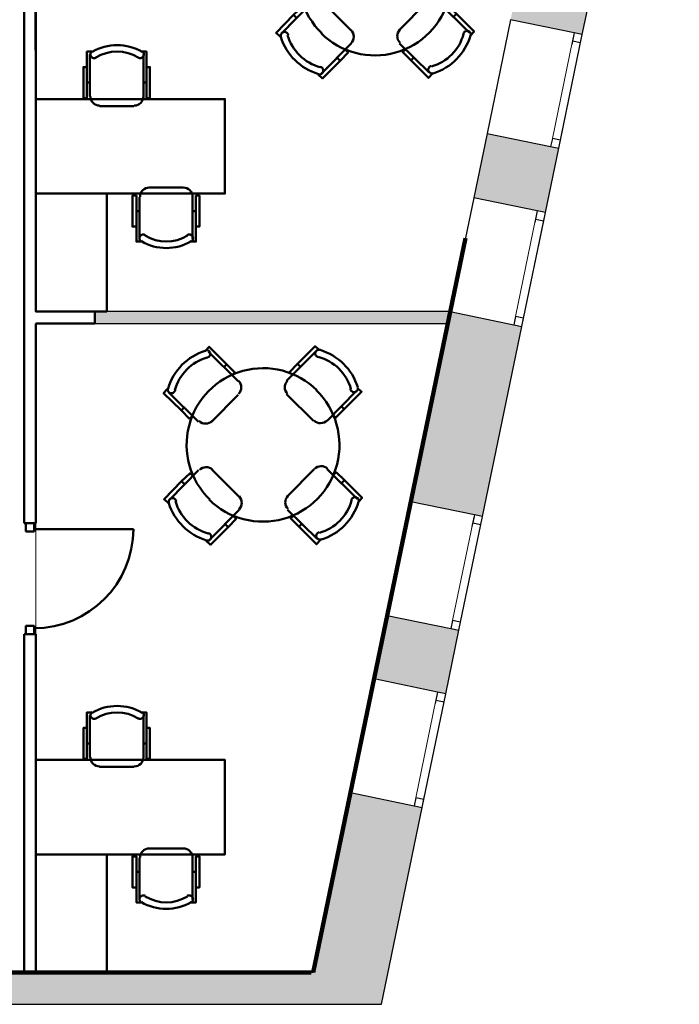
# Model space of a CAD drawing. Header units: metres. Extents: x -1 to 430, y -6 to 34.
# Tile 10 of 11: x 421 to 427, y 13 to 21. Entities that reach past the tile are written whole.
import ezdxf

# ---------------------------------------------------------------- set-up
doc = ezdxf.new("R2010")
doc.units = ezdxf.units.M
for name, pattern in [('CONTINUA', [0]), ('PUNKT', [6.35, 0, -6.35]), ('VERDECKT', [9.525, 6.35, -3.175])]:
    doc.linetypes.add(name, pattern=pattern)
for name, color, linetype, lineweight in [('3D P3 MURS', 7, 'CONTINUA', 25), ('3D P3 MURS NOUS', 7, 'CONTINUA', 25), ('P3  REVESTIMENT pintat (blau fort)', 7, 'CONTINUA', 25), ('P3 MOBLES', 7, 'CONTINUA', 25), ('P3 REVESTIMENT  enguixat i pintat (lila)', 7, 'CONTINUA', 25)]:
    doc.layers.add(name, color=color, linetype=linetype, lineweight=lineweight)

# ---------------------------------------------------------------- blocks, each defined once
blk = doc.blocks.new('OBJETO_COMPLEJO_15')
at = {"layer": 'P3 MOBLES', "color": 202, "linetype": 'CONTINUA', "lineweight": 50, "transparency": 33554687}
for p, q in [((421.823, 20.5259), (421.823, 20.8815)), ((422.276, 20.8815), (422.276, 20.5259)), ((421.7976, 20.6444), (421.823, 20.6444)), ((422.3014, 20.6444), (422.276, 20.6444)), ((422.1956, 20.4455), (421.9035, 20.4455)), ((422.2421, 19.3237), (422.2421, 19.675)), ((422.3225, 19.7555), (422.6104, 19.7555)), ((422.6908, 19.675), (422.6908, 19.3237)), ((422.2167, 19.5565), (422.2421, 19.5565)), ((422.7205, 19.5565), (422.6908, 19.5565))]:
    blk.add_line(p, q, dxfattribs=at)
for points in [[(421.7976, 20.7757), (421.768, 20.7757), (421.768, 20.5132), (421.7976, 20.5132), (421.7976, 20.9069), (421.84, 20.9069)], [(421.8413, 20.91), (421.8364, 20.9059), (421.8325, 20.9011), (421.8297, 20.8957), (421.8279, 20.8899), (421.8273, 20.8839), (421.8278, 20.8778), (421.8295, 20.8719), (421.8325, 20.8662), (421.8365, 20.8612), (421.8413, 20.8573), (421.8466, 20.8544), (421.8524, 20.8525), (421.8584, 20.8519), (421.8645, 20.8523), (421.8705, 20.854), (421.8762, 20.8569)], [(422.2313, 20.8569), (422.237, 20.854), (422.243, 20.8523), (422.2491, 20.8519), (422.2551, 20.8525), (422.2609, 20.8544), (422.2662, 20.8573), (422.271, 20.8612), (422.275, 20.8662), (422.278, 20.8719), (422.2797, 20.8778), (422.2802, 20.8839), (422.2796, 20.8899), (422.2778, 20.8957), (422.275, 20.9011), (422.2711, 20.9059), (422.2661, 20.91)], [(422.3014, 20.7757), (422.331, 20.7757), (422.331, 20.5132), (422.3014, 20.5132), (422.3014, 20.9069), (422.2633, 20.9069)], [(421.8273, 20.528), (421.8289, 20.5122), (421.8334, 20.4975), (421.8406, 20.4842), (421.8502, 20.4726), (421.8618, 20.4631), (421.8751, 20.4559), (421.8898, 20.4513), (421.9056, 20.4497)], [(422.1977, 20.4497), (422.2135, 20.4513), (422.2282, 20.4559), (422.2415, 20.4631), (422.253, 20.4726), (422.2626, 20.4842), (422.2698, 20.4975), (422.2744, 20.5122), (422.276, 20.528)], [(422.2167, 19.4253), (422.1829, 19.4253), (422.1829, 19.6877), (422.2167, 19.6877), (422.2167, 19.2983), (422.2548, 19.2983)], [(422.3259, 19.7558), (422.3101, 19.7542), (422.2954, 19.7497), (422.2821, 19.7425), (422.2706, 19.7329), (422.261, 19.7213), (422.2538, 19.708), (422.2492, 19.6933), (422.2476, 19.6775)], [(422.6921, 19.6775), (422.6905, 19.6933), (422.686, 19.708), (422.6787, 19.7213), (422.6692, 19.7329), (422.6576, 19.7425), (422.6443, 19.7497), (422.6296, 19.7542), (422.6138, 19.7558)], [(422.7205, 19.4253), (422.7501, 19.4253), (422.7501, 19.6877), (422.7205, 19.6877), (422.7205, 19.2983), (422.6781, 19.2983)], [(422.2923, 19.3529), (422.2866, 19.3558), (422.2806, 19.3574), (422.2745, 19.3579), (422.2685, 19.3572), (422.2627, 19.3554), (422.2574, 19.3525), (422.2526, 19.3485), (422.2486, 19.3436), (422.2456, 19.3379), (422.2439, 19.3319), (422.2434, 19.3259), (422.244, 19.3198), (422.2458, 19.314), (422.2486, 19.3087), (422.2525, 19.3038), (422.2575, 19.2998)], [(422.6823, 19.2998), (422.6872, 19.3038), (422.6911, 19.3087), (422.694, 19.314), (422.6957, 19.3198), (422.6963, 19.3259), (422.6958, 19.3319), (422.6941, 19.3379), (422.6911, 19.3436), (422.6871, 19.3485), (422.6824, 19.3525), (422.677, 19.3554), (422.6712, 19.3572), (422.6652, 19.3579), (422.6591, 19.3574), (422.6532, 19.3558), (422.6475, 19.3529)]]:
    blk.add_lwpolyline(points, dxfattribs=at)
for points in [[(421.3659, 19.7047), (422.966, 19.7047), (422.966, 20.5047), (421.3659, 20.5047), (421.3659, 19.7047)], [(421.967, 18.7056), (421.3659, 18.7056), (421.3659, 19.7047), (421.967, 19.7047), (421.967, 18.7056)]]:
    blk.add_lwpolyline(points, close=True, dxfattribs=at)
for centre, radius, start, end in [((422.0538, 20.5452), 0.4167, 59.57412, 120.44483), ((422.0538, 20.5664), 0.3405, 58.25817, 121.76464), ((422.4698, 19.6391), 0.3405, 238.25814, 301.76508), ((422.4698, 19.6603), 0.4167, 239.57365, 300.44552)]:
    blk.add_arc(centre, radius, start, end, dxfattribs=at)
blk = doc.blocks.new('OBJETO_COMPLEJO_16')
at = {"layer": 'P3 MOBLES', "color": 202, "linetype": 'CONTINUA', "lineweight": 50, "transparency": 33554687}
for p, q in [((421.823, 14.9309), (421.823, 15.2865)), ((422.276, 15.2865), (422.276, 14.9309)), ((421.7976, 15.0494), (421.823, 15.0494)), ((422.3014, 15.0494), (422.276, 15.0494)), ((422.1956, 14.8504), (421.9035, 14.8504)), ((422.3225, 14.1604), (422.6104, 14.1604)), ((422.2421, 13.7287), (422.2421, 14.08)), ((422.6908, 14.08), (422.6908, 13.7287)), ((422.2167, 13.9615), (422.2421, 13.9615)), ((422.7205, 13.9615), (422.6908, 13.9615))]:
    blk.add_line(p, q, dxfattribs=at)
for points in [[(421.7976, 15.1806), (421.768, 15.1806), (421.768, 14.9182), (421.7976, 14.9182), (421.7976, 15.3119), (421.84, 15.3119)], [(421.8413, 15.315), (421.8364, 15.3109), (421.8325, 15.3061), (421.8297, 15.3007), (421.8279, 15.2949), (421.8273, 15.2889), (421.8278, 15.2828), (421.8295, 15.2768), (421.8325, 15.2712), (421.8365, 15.2662), (421.8413, 15.2623), (421.8466, 15.2593), (421.8524, 15.2575), (421.8584, 15.2568), (421.8645, 15.2573), (421.8705, 15.259), (421.8762, 15.2619)], [(422.2313, 15.2619), (422.237, 15.259), (422.243, 15.2573), (422.2491, 15.2568), (422.2551, 15.2575), (422.2609, 15.2593), (422.2662, 15.2623), (422.271, 15.2662), (422.275, 15.2712), (422.278, 15.2768), (422.2797, 15.2828), (422.2802, 15.2889), (422.2796, 15.2949), (422.2778, 15.3007), (422.275, 15.3061), (422.2711, 15.3109), (422.2661, 15.315)], [(422.3014, 15.1806), (422.331, 15.1806), (422.331, 14.9182), (422.3014, 14.9182), (422.3014, 15.3119), (422.2633, 15.3119)], [(421.8273, 14.933), (421.8289, 14.9172), (421.8334, 14.9025), (421.8406, 14.8892), (421.8502, 14.8776), (421.8618, 14.8681), (421.8751, 14.8608), (421.8898, 14.8563), (421.9056, 14.8547)], [(422.1977, 14.8547), (422.2135, 14.8563), (422.2282, 14.8608), (422.2415, 14.8681), (422.253, 14.8776), (422.2626, 14.8892), (422.2698, 14.9025), (422.2744, 14.9172), (422.276, 14.933)], [(422.2167, 13.8303), (422.1829, 13.8303), (422.1829, 14.0927), (422.2167, 14.0927), (422.2167, 13.7033), (422.2548, 13.7033)], [(422.3259, 14.1608), (422.3101, 14.1592), (422.2954, 14.1547), (422.2821, 14.1474), (422.2706, 14.1379), (422.261, 14.1263), (422.2538, 14.113), (422.2492, 14.0983), (422.2476, 14.0825)], [(422.6921, 14.0825), (422.6905, 14.0983), (422.686, 14.113), (422.6787, 14.1263), (422.6692, 14.1379), (422.6576, 14.1474), (422.6443, 14.1547), (422.6296, 14.1592), (422.6138, 14.1608)], [(422.7205, 13.8303), (422.7501, 13.8303), (422.7501, 14.0927), (422.7205, 14.0927), (422.7205, 13.7033), (422.6781, 13.7033)], [(422.2923, 13.7579), (422.2866, 13.7607), (422.2806, 13.7624), (422.2745, 13.7629), (422.2685, 13.7622), (422.2627, 13.7604), (422.2574, 13.7575), (422.2526, 13.7535), (422.2486, 13.7485), (422.2456, 13.7429), (422.2439, 13.7369), (422.2434, 13.7308), (422.244, 13.7248), (422.2458, 13.719), (422.2486, 13.7136), (422.2525, 13.7088), (422.2575, 13.7048)], [(422.6823, 13.7048), (422.6872, 13.7088), (422.6911, 13.7136), (422.694, 13.719), (422.6957, 13.7248), (422.6963, 13.7308), (422.6958, 13.7369), (422.6941, 13.7429), (422.6911, 13.7485), (422.6871, 13.7535), (422.6824, 13.7575), (422.677, 13.7604), (422.6712, 13.7622), (422.6652, 13.7629), (422.6591, 13.7624), (422.6532, 13.7607), (422.6475, 13.7579)]]:
    blk.add_lwpolyline(points, dxfattribs=at)
for points in [[(421.3659, 14.1096), (422.966, 14.1096), (422.966, 14.9097), (421.3659, 14.9097), (421.3659, 14.1096)], [(421.967, 13.1106), (421.3659, 13.1106), (421.3659, 14.1096), (421.967, 14.1096), (421.967, 13.1106)]]:
    blk.add_lwpolyline(points, close=True, dxfattribs=at)
for centre, radius, start, end in [((422.0538, 14.9502), 0.4167, 59.57412, 120.44483), ((422.0538, 14.9714), 0.3405, 58.25817, 121.76464), ((422.4698, 14.0653), 0.4167, 239.57365, 300.44552), ((422.4698, 14.0441), 0.3405, 238.25814, 301.76508)]:
    blk.add_arc(centre, radius, start, end, dxfattribs=at)
blk = doc.blocks.new('OBJETO_COMPLEJO_25')
at = {"layer": 'P3 MOBLES', "color": 202, "linetype": 'CONTINUA', "lineweight": 50, "transparency": 33554687}
for p, q in [((424.0263, 22.0636), (423.7765, 22.3134)), ((424.6867, 22.3176), (424.4369, 22.0678)), ((423.9289, 22.2075), (423.9078, 22.1821)), ((424.53, 22.2118), (424.5554, 22.1864)), ((423.9967, 22.1356), (423.9797, 22.1144)), ((423.4379, 21.9705), (423.6919, 21.7207)), ((423.8019, 21.7207), (424.0263, 21.9493)), ((424.4369, 21.9536), (424.6655, 21.7292)), ((424.7798, 21.7292), (425.0253, 21.979)), ((424.9237, 21.8266), (424.8983, 21.852)), ((423.5437, 21.8181), (423.5691, 21.8393)), ((424.8475, 21.7588), (424.8306, 21.7758)), ((423.6919, 21.3101), (423.4463, 21.0604)), ((423.6241, 21.2847), (423.6411, 21.2635)), ((424.0347, 21.0858), (423.8062, 21.3143)), ((424.6697, 21.3186), (424.4454, 21.09)), ((425.0338, 21.0688), (424.7798, 21.3186)), ((423.5479, 21.217), (423.5733, 21.1916)), ((424.9279, 21.2254), (424.9025, 21.2)), ((423.785, 20.7217), (424.0347, 20.9757)), ((424.4454, 20.9757), (424.6951, 20.7302)), ((424.475, 20.908), (424.4919, 20.9249)), ((423.9416, 20.8275), (423.9162, 20.8529)), ((424.5427, 20.8318), (424.5639, 20.8572))]:
    blk.add_line(p, q, dxfattribs=at)
for points in [[(423.7469, 22.3176), (423.7808, 22.3557), (423.9289, 22.2075), (424.0009, 22.1356), (423.9755, 22.1144)], [(424.7163, 22.3261), (424.6782, 22.3599), (424.53, 22.2118), (424.4623, 22.1398), (424.4877, 22.1144)], [(423.7658, 22.2643), (423.77, 22.2655), (423.7738, 22.2672), (423.7774, 22.2695), (423.7806, 22.2721), (423.7835, 22.2752), (423.7859, 22.2787), (423.7879, 22.2824), (423.7894, 22.2865), (423.7903, 22.2907), (423.7906, 22.2949), (423.7904, 22.2991), (423.7896, 22.3032), (423.7882, 22.3072), (423.7864, 22.311), (423.784, 22.3145), (423.7812, 22.3178), (423.7779, 22.3206), (423.7744, 22.3229), (423.7706, 22.3247), (423.7666, 22.326), (423.7625, 22.3268), (423.7582, 22.327), (423.754, 22.3266), (423.7498, 22.3257)], [(424.72, 22.33), (424.7158, 22.3309), (424.7115, 22.3312), (424.7073, 22.331), (424.7032, 22.3302), (424.6992, 22.3288), (424.6954, 22.3269), (424.6919, 22.3246), (424.6887, 22.3217), (424.6859, 22.3184), (424.6836, 22.3149), (424.6818, 22.3111), (424.6805, 22.3071), (424.6798, 22.3029), (424.6796, 22.2987), (424.68, 22.2945), (424.681, 22.2903), (424.6825, 22.2863), (424.6845, 22.2825), (424.687, 22.2791), (424.6899, 22.2761), (424.6931, 22.2735), (424.6967, 22.2713), (424.7006, 22.2696), (424.7048, 22.2684)], [(424.0305, 21.9566), (424.0405, 21.9689), (424.0475, 21.9826), (424.0517, 21.9971), (424.0531, 22.0121), (424.0515, 22.0271), (424.0471, 22.0415), (424.0399, 22.0551), (424.0298, 22.0673)], [(424.4439, 22.0666), (424.434, 22.0543), (424.4269, 22.0406), (424.4227, 22.026), (424.4214, 22.0111), (424.4229, 21.9961), (424.4273, 21.9816), (424.4346, 21.9681), (424.4447, 21.9558)], [(425.0338, 22.0086), (425.0719, 21.9747), (424.9237, 21.8266), (424.8518, 21.7546), (424.8264, 21.78)], [(424.9767, 21.9961), (424.9779, 21.992), (424.9797, 21.9881), (424.9819, 21.9846), (424.9846, 21.9813), (424.9877, 21.9785), (424.9911, 21.976), (424.9949, 21.9741), (424.9989, 21.9726), (425.0031, 21.9717), (425.0074, 21.9714), (425.0116, 21.9716), (425.0157, 21.9724), (425.0197, 21.9737), (425.0235, 21.9756), (425.027, 21.9779), (425.0302, 21.9808), (425.0331, 21.984), (425.0354, 21.9876), (425.0372, 21.9914), (425.0385, 21.9954), (425.0392, 21.9995), (425.0394, 22.0037), (425.0391, 22.008), (425.0381, 22.0122)], [(423.4294, 22.0001), (423.3955, 21.962), (423.5437, 21.8181), (423.6157, 21.7461), (423.6411, 21.7715)], [(423.432, 22.0033), (423.4311, 21.9991), (423.4308, 21.9948), (423.431, 21.9906), (423.4318, 21.9865), (423.4332, 21.9825), (423.435, 21.9788), (423.4374, 21.9752), (423.4403, 21.972), (423.4435, 21.9692), (423.4471, 21.9669), (423.4509, 21.9651), (423.4549, 21.9638), (423.459, 21.9631), (423.4632, 21.9629), (423.4675, 21.9633), (423.4717, 21.9643), (423.4757, 21.9658), (423.4794, 21.9678), (423.4829, 21.9703), (423.4859, 21.9732), (423.4885, 21.9764), (423.4907, 21.98), (423.4924, 21.9839), (423.4936, 21.9881)], [(423.6954, 21.7272), (423.7077, 21.7173), (423.7214, 21.7102), (423.7359, 21.706), (423.7509, 21.7047), (423.7659, 21.7062), (423.7803, 21.7106), (423.7939, 21.7179), (423.8061, 21.728)], [(424.669, 21.7315), (424.6814, 21.7215), (424.6951, 21.7144), (424.7096, 21.7102), (424.7246, 21.7089), (424.7395, 21.7104), (424.754, 21.7148), (424.7676, 21.7221), (424.7798, 21.7322)], [(424.7833, 21.3223), (424.7709, 21.3322), (424.7573, 21.3393), (424.7427, 21.3435), (424.7278, 21.3448), (424.7128, 21.3433), (424.6983, 21.3389), (424.6848, 21.3317), (424.6725, 21.3215)], [(423.4379, 21.0307), (423.3998, 21.0646), (423.5479, 21.217), (423.6199, 21.2847), (423.6453, 21.2635)], [(423.8096, 21.3138), (423.7973, 21.3238), (423.7836, 21.3308), (423.7691, 21.335), (423.7541, 21.3364), (423.7391, 21.3348), (423.7247, 21.3304), (423.7111, 21.3232), (423.6989, 21.3131)], [(425.0422, 21.0392), (425.0761, 21.0773), (424.9279, 21.2254), (424.856, 21.2932), (424.8306, 21.2678)], [(424.4482, 21.0929), (424.4382, 21.0806), (424.4311, 21.0669), (424.4269, 21.0524), (424.4256, 21.0374), (424.4271, 21.0225), (424.4315, 21.008), (424.4388, 20.9944), (424.4489, 20.9822)], [(423.502, 21.0491), (423.5007, 21.0533), (423.499, 21.0571), (423.4967, 21.0607), (423.4941, 21.064), (423.491, 21.0668), (423.4876, 21.0692), (423.4838, 21.0712), (423.4797, 21.0727), (423.4755, 21.0736), (423.4713, 21.0739), (423.4671, 21.0737), (423.463, 21.0729), (423.459, 21.0716), (423.4552, 21.0697), (423.4517, 21.0674), (423.4484, 21.0645), (423.4456, 21.0613), (423.4433, 21.0577), (423.4415, 21.0539), (423.4402, 21.0499), (423.4394, 21.0458), (423.4392, 21.0416), (423.4396, 21.0373), (423.4405, 21.0331)], [(424.0347, 20.9787), (424.0447, 20.991), (424.0518, 21.0047), (424.056, 21.0192), (424.0573, 21.0342), (424.0558, 21.0492), (424.0514, 21.0636), (424.0441, 21.0772), (424.034, 21.0894)], [(425.0467, 21.042), (425.0476, 21.0462), (425.0479, 21.0505), (425.0476, 21.0547), (425.0468, 21.0588), (425.0455, 21.0628), (425.0436, 21.0665), (425.0413, 21.0701), (425.0384, 21.0733), (425.0351, 21.0761), (425.0316, 21.0784), (425.0278, 21.0802), (425.0238, 21.0815), (425.0196, 21.0822), (425.0154, 21.0824), (425.0112, 21.082), (425.007, 21.081), (425.003, 21.0795), (424.9992, 21.0775), (424.9958, 21.075), (424.9928, 21.0721), (424.9901, 21.0688), (424.988, 21.0652), (424.9863, 21.0613), (424.9851, 21.0572)], [(423.7554, 20.7132), (423.7935, 20.6794), (423.9416, 20.8275), (424.0094, 20.8995), (423.984, 20.9249)], [(424.7248, 20.7217), (424.6909, 20.6836), (424.5427, 20.8318), (424.4708, 20.9037), (424.4962, 20.9291)], [(423.7587, 20.7153), (423.7629, 20.7144), (423.7671, 20.7141), (423.7713, 20.7143), (423.7755, 20.7151), (423.7794, 20.7165), (423.7832, 20.7183), (423.7867, 20.7207), (423.79, 20.7236), (423.7928, 20.7268), (423.7951, 20.7304), (423.7969, 20.7342), (423.7981, 20.7382), (423.7989, 20.7424), (423.7991, 20.7466), (423.7987, 20.7508), (423.7977, 20.755), (423.7962, 20.759), (423.7942, 20.7628), (423.7917, 20.7662), (423.7888, 20.7692), (423.7855, 20.7718), (423.7819, 20.774), (423.778, 20.7757), (423.7739, 20.7769)], [(424.7128, 20.7853), (424.7087, 20.784), (424.7048, 20.7823), (424.7013, 20.7801), (424.698, 20.7774), (424.6952, 20.7743), (424.6927, 20.7709), (424.6908, 20.7671), (424.6893, 20.7631), (424.6884, 20.7588), (424.6881, 20.7546), (424.6883, 20.7504), (424.6891, 20.7463), (424.6904, 20.7423), (424.6923, 20.7385), (424.6946, 20.735), (424.6975, 20.7317), (424.7007, 20.7289), (424.7043, 20.7266), (424.7081, 20.7248), (424.7121, 20.7235), (424.7162, 20.7227), (424.7204, 20.7225), (424.7246, 20.7229), (424.7289, 20.7239)]]:
    blk.add_lwpolyline(points, dxfattribs=at)
for centre, radius, start, end in [((423.8899, 21.8679), 0.476, 107.26536, 163.51023), ((423.873, 21.8848), 0.3956, 105.98923, 164.78982), ((424.6015, 21.889), 0.3956, 15.98971, 74.78961), ((424.5846, 21.872), 0.476, 17.26473, 73.5101), ((424.2381, 21.5268), 0.6478, 45.31144, 225.82203), ((424.2364, 21.5227), 0.6478, 225.3114, 45.82206), ((423.8941, 21.1733), 0.476, 197.26536, 253.51026), ((423.8772, 21.1563), 0.3956, 195.98917, 254.78945), ((424.6056, 21.1605), 0.3956, 285.98907, 344.78926), ((424.5887, 21.1774), 0.476, 287.26532, 343.50997)]:
    blk.add_arc(centre, radius, start, end, dxfattribs=at)
blk = doc.blocks.new('OBJETO_COMPLEJO_26')
at = {"layer": 'P3 MOBLES', "color": 202, "linetype": 'CONTINUA', "lineweight": 50, "transparency": 33554687}
for p, q in [((423.078, 18.1158), (422.8283, 18.3655)), ((423.7384, 18.3698), (423.4887, 18.12)), ((422.9807, 18.2597), (422.9595, 18.2343)), ((423.5818, 18.2639), (423.6072, 18.2385)), ((423.0484, 18.1878), (423.0315, 18.1666)), ((422.4896, 18.0227), (422.7436, 17.7729)), ((423.8315, 17.7814), (424.0771, 18.0311)), ((422.8537, 17.7729), (423.078, 18.0015)), ((423.4887, 18.0057), (423.7172, 17.7814)), ((422.5955, 17.8703), (422.6209, 17.8914)), ((423.9755, 17.8787), (423.9501, 17.9041)), ((423.8993, 17.811), (423.8823, 17.8279)), ((422.7436, 17.3623), (422.4981, 17.1125)), ((423.0865, 17.1379), (422.8579, 17.3665)), ((423.7215, 17.3707), (423.4971, 17.1422)), ((424.0855, 17.121), (423.8315, 17.3707)), ((422.5997, 17.2692), (422.6251, 17.2438)), ((422.6759, 17.3369), (422.6928, 17.3157)), ((423.9797, 17.2776), (423.9543, 17.2522)), ((422.8367, 16.7739), (423.0865, 17.0279)), ((423.4971, 17.0279), (423.7469, 16.7823)), ((423.5268, 16.9601), (423.5437, 16.9771)), ((422.9934, 16.8797), (422.968, 16.9051)), ((423.5945, 16.8839), (423.6157, 16.9093))]:
    blk.add_line(p, q, dxfattribs=at)
for points in [[(422.7986, 18.3698), (422.8325, 18.4079), (422.9807, 18.2597), (423.0526, 18.1878), (423.0272, 18.1666)], [(422.8176, 18.3164), (422.8217, 18.3177), (422.8256, 18.3194), (422.8292, 18.3216), (422.8324, 18.3243), (422.8353, 18.3274), (422.8377, 18.3308), (422.8397, 18.3346), (422.8411, 18.3386), (422.842, 18.3429), (422.8424, 18.3471), (422.8421, 18.3513), (422.8413, 18.3554), (422.84, 18.3594), (422.8382, 18.3632), (422.8358, 18.3667), (422.833, 18.37), (422.8297, 18.3728), (422.8261, 18.3751), (422.8223, 18.3769), (422.8183, 18.3782), (422.8142, 18.3789), (422.81, 18.3791), (422.8058, 18.3788), (422.8016, 18.3778)], [(423.768, 18.3782), (423.7299, 18.4121), (423.5818, 18.2639), (423.5141, 18.192), (423.5395, 18.1666)], [(423.7717, 18.3822), (423.7675, 18.3831), (423.7633, 18.3834), (423.7591, 18.3831), (423.755, 18.3823), (423.751, 18.381), (423.7472, 18.3791), (423.7437, 18.3767), (423.7405, 18.3739), (423.7377, 18.3706), (423.7353, 18.3671), (423.7336, 18.3632), (423.7323, 18.3592), (423.7315, 18.3551), (423.7314, 18.3509), (423.7317, 18.3467), (423.7327, 18.3425), (423.7342, 18.3384), (423.7362, 18.3347), (423.7387, 18.3313), (423.7416, 18.3283), (423.7449, 18.3256), (423.7485, 18.3234), (423.7524, 18.3217), (423.7565, 18.3206)], [(423.0823, 18.0088), (423.0922, 18.0211), (423.0993, 18.0348), (423.1035, 18.0493), (423.1048, 18.0643), (423.1033, 18.0792), (423.0989, 18.0937), (423.0916, 18.1073), (423.0815, 18.1195)], [(423.4957, 18.1188), (423.4857, 18.1064), (423.4787, 18.0928), (423.4745, 18.0782), (423.4731, 18.0632), (423.4747, 18.0483), (423.4791, 18.0338), (423.4863, 18.0202), (423.4964, 18.008)], [(422.4812, 18.0523), (422.4473, 18.0142), (422.5955, 17.8703), (422.6674, 17.7983), (422.6928, 17.8237)], [(422.4837, 18.0555), (422.4828, 18.0512), (422.4825, 18.047), (422.4828, 18.0428), (422.4836, 18.0387), (422.4849, 18.0347), (422.4868, 18.0309), (422.4892, 18.0274), (422.492, 18.0242), (422.4953, 18.0214), (422.4989, 18.0191), (422.5027, 18.0173), (422.5067, 18.016), (422.5108, 18.0153), (422.515, 18.0151), (422.5192, 18.0155), (422.5234, 18.0164), (422.5275, 18.018), (422.5312, 18.02), (422.5346, 18.0225), (422.5376, 18.0253), (422.5403, 18.0286), (422.5425, 18.0322), (422.5442, 18.0361), (422.5453, 18.0403)], [(424.0855, 18.0608), (424.1236, 18.0269), (423.9755, 17.8787), (423.9035, 17.8068), (423.8781, 17.8322)], [(424.0285, 18.0483), (424.0297, 18.0442), (424.0314, 18.0403), (424.0337, 18.0367), (424.0363, 18.0335), (424.0394, 18.0306), (424.0429, 18.0282), (424.0466, 18.0262), (424.0507, 18.0248), (424.0549, 18.0239), (424.0591, 18.0235), (424.0633, 18.0238), (424.0675, 18.0246), (424.0714, 18.0259), (424.0752, 18.0277), (424.0788, 18.0301), (424.082, 18.033), (424.0848, 18.0362), (424.0871, 18.0398), (424.0889, 18.0436), (424.0902, 18.0476), (424.091, 18.0517), (424.0912, 18.0559), (424.0908, 18.0601), (424.0899, 18.0643)], [(422.7471, 17.7794), (422.7595, 17.7695), (422.7731, 17.7624), (422.7877, 17.7582), (422.8027, 17.7568), (422.8176, 17.7584), (422.8321, 17.7628), (422.8457, 17.77), (422.8579, 17.7802)], [(423.7208, 17.7837), (423.7331, 17.7737), (423.7468, 17.7666), (423.7614, 17.7624), (423.7763, 17.7611), (423.7913, 17.7626), (423.8058, 17.767), (423.8193, 17.7743), (423.8316, 17.7844)], [(422.8614, 17.366), (422.849, 17.3759), (422.8354, 17.383), (422.8208, 17.3872), (422.8058, 17.3886), (422.7909, 17.387), (422.7764, 17.3826), (422.7628, 17.3754), (422.7506, 17.3652)], [(423.835, 17.3744), (423.8227, 17.3844), (423.809, 17.3915), (423.7945, 17.3957), (423.7795, 17.397), (423.7646, 17.3955), (423.7501, 17.3911), (423.7365, 17.3838), (423.7243, 17.3737)], [(424.094, 17.0914), (424.1279, 17.1295), (423.9797, 17.2776), (423.9077, 17.3454), (423.8823, 17.32)], [(422.4896, 17.0829), (422.4515, 17.1168), (422.5997, 17.2692), (422.6717, 17.3369), (422.6971, 17.3157)], [(422.5537, 17.1013), (422.5525, 17.1054), (422.5507, 17.1093), (422.5485, 17.1129), (422.5458, 17.1161), (422.5427, 17.119), (422.5393, 17.1214), (422.5355, 17.1234), (422.5315, 17.1249), (422.5273, 17.1258), (422.523, 17.1261), (422.5188, 17.1258), (422.5147, 17.1251), (422.5107, 17.1237), (422.507, 17.1219), (422.5034, 17.1195), (422.5002, 17.1167), (422.4974, 17.1134), (422.495, 17.1099), (422.4932, 17.1061), (422.4919, 17.1021), (422.4912, 17.0979), (422.491, 17.0937), (422.4914, 17.0895), (422.4923, 17.0853)], [(423.0865, 17.0309), (423.0964, 17.0432), (423.1035, 17.0569), (423.1077, 17.0714), (423.1091, 17.0864), (423.1075, 17.1013), (423.1031, 17.1158), (423.0959, 17.1294), (423.0857, 17.1416)], [(423.4999, 17.1451), (423.49, 17.1328), (423.4829, 17.1191), (423.4787, 17.1045), (423.4774, 17.0896), (423.4789, 17.0746), (423.4833, 17.0601), (423.4905, 17.0466), (423.5007, 17.0344)], [(424.0985, 17.0942), (424.0993, 17.0984), (424.0997, 17.1026), (424.0994, 17.1068), (424.0986, 17.1109), (424.0973, 17.1149), (424.0954, 17.1187), (424.093, 17.1222), (424.0902, 17.1254), (424.0869, 17.1283), (424.0833, 17.1306), (424.0795, 17.1324), (424.0755, 17.1336), (424.0714, 17.1344), (424.0672, 17.1345), (424.0629, 17.1342), (424.0587, 17.1332), (424.0547, 17.1317), (424.051, 17.1297), (424.0476, 17.1272), (424.0445, 17.1243), (424.0419, 17.121), (424.0397, 17.1174), (424.038, 17.1135), (424.0368, 17.1094)], [(422.8071, 16.7654), (422.8452, 16.7315), (422.9934, 16.8797), (423.0611, 16.9517), (423.0357, 16.9771)], [(423.7765, 16.7739), (423.7426, 16.7358), (423.5945, 16.8839), (423.5225, 16.9559), (423.5479, 16.9813)], [(422.8104, 16.7674), (422.8147, 16.7666), (422.8189, 16.7662), (422.8231, 16.7665), (422.8272, 16.7673), (422.8312, 16.7687), (422.835, 16.7705), (422.8385, 16.7729), (422.8417, 16.7757), (422.8445, 16.779), (422.8468, 16.7826), (422.8486, 16.7864), (422.8499, 16.7904), (422.8506, 16.7945), (422.8508, 16.7987), (422.8504, 16.803), (422.8495, 16.8072), (422.848, 16.8112), (422.8459, 16.8149), (422.8435, 16.8183), (422.8406, 16.8214), (422.8373, 16.824), (422.8337, 16.8262), (422.8298, 16.8279), (422.8256, 16.8291)], [(423.7646, 16.8374), (423.7605, 16.8362), (423.7566, 16.8345), (423.753, 16.8322), (423.7498, 16.8296), (423.7469, 16.8265), (423.7445, 16.823), (423.7425, 16.8193), (423.7411, 16.8152), (423.7401, 16.811), (423.7398, 16.8068), (423.7401, 16.8026), (423.7408, 16.7984), (423.7422, 16.7945), (423.744, 16.7907), (423.7464, 16.7871), (423.7492, 16.7839), (423.7525, 16.7811), (423.756, 16.7788), (423.7598, 16.777), (423.7638, 16.7757), (423.768, 16.7749), (423.7722, 16.7747), (423.7764, 16.7751), (423.7806, 16.776)]]:
    blk.add_lwpolyline(points, dxfattribs=at)
for centre, radius, start, end in [((422.9417, 17.92), 0.476, 107.26536, 163.51023), ((423.6363, 17.9242), 0.476, 17.26473, 73.5101), ((422.9248, 17.937), 0.3956, 105.98923, 164.78982), ((423.6533, 17.9411), 0.3956, 15.98971, 74.78961), ((423.2898, 17.579), 0.6478, 45.31144, 225.82203), ((423.2881, 17.5749), 0.6478, 225.3114, 45.82206), ((422.9289, 17.2085), 0.3956, 195.98917, 254.78945), ((423.6574, 17.2127), 0.3956, 285.98907, 344.78926), ((423.6405, 17.2296), 0.476, 287.26532, 343.50997), ((422.9459, 17.2254), 0.476, 197.26536, 253.51026)]:
    blk.add_arc(centre, radius, start, end, dxfattribs=at)

msp = doc.modelspace()

# ---------------------------------------------------------------- hatches: boundary and pattern name
at = {"layer": '3D P3 MURS', "linetype": 'CONTINUA', "lineweight": 18, "true_color": 0xa0a0a0, "transparency": 33554687}
for points in [[(426.1061, 21.6005), (425.499, 21.7263), (425.3851, 21.1771), (425.9922, 21.0513)], [(425.0726, 19.6692), (425.6797, 19.5434), (425.7927, 20.0883), (425.1856, 20.2141)], [(425.4801, 18.5803), (424.873, 18.7061), (424.5394, 17.0962), (425.1465, 16.9703)], [(424.2285, 15.5957), (424.8356, 15.4699), (424.9469, 16.0073), (424.3398, 16.1331)], [(424.2907, 12.8406), (424.636, 14.5069), (424.0289, 14.6327), (423.6575, 12.8406)], [(398.2417, 12.8406), (423.6575, 12.8406), (423.7134, 13.1106), (398.2952, 13.1106)]]:
    msp.add_hatch(color=253, dxfattribs=at).paths.add_polyline_path(points)
at = {"layer": '3D P3 MURS NOUS', "linetype": 'CONTINUA', "lineweight": 18, "true_color": 0x006e00, "transparency": 33554687}
msp.add_hatch(color=96, dxfattribs=at).paths.add_polyline_path([(421.8659, 18.6056), (424.8522, 18.6056), (424.8729, 18.7056), (421.8659, 18.7056)])

# ---------------------------------------------------------------- linework, layer by layer
at = {"layer": '3D P3 MURS', "color": 7, "linetype": 'CONTINUA', "lineweight": 25, "transparency": 33554687}
for p, q in [((425.9922, 21.0513), (426.1061, 21.6005)), ((425.3851, 21.1771), (425.1856, 20.2141)), ((425.9237, 21.0655), (425.3851, 21.1771)), ((425.7927, 20.0883), (425.9922, 21.0513)), ((425.9922, 21.0513), (425.9237, 21.0655)), ((425.1856, 20.2141), (425.0726, 19.6692)), ((425.1856, 20.2141), (425.7241, 20.1025)), ((425.7241, 20.1025), (425.7927, 20.0883)), ((425.6797, 19.5434), (425.7927, 20.0883)), ((425.0726, 19.6692), (424.873, 18.7061)), ((425.6112, 19.5576), (425.0726, 19.6692)), ((425.4801, 18.5803), (425.6797, 19.5434)), ((425.6797, 19.5434), (425.6112, 19.5576)), ((424.873, 18.7061), (424.5394, 17.0962)), ((424.873, 18.7061), (425.4116, 18.5945)), ((425.4116, 18.5945), (425.4801, 18.5803)), ((425.1465, 16.9703), (425.4801, 18.5803)), ((424.5394, 17.0962), (424.3398, 16.1331)), ((425.078, 16.9846), (424.5394, 17.0962)), ((424.9469, 16.0073), (425.1465, 16.9703)), ((425.1465, 16.9703), (425.078, 16.9846)), ((424.3398, 16.1331), (424.2285, 15.5957)), ((424.3398, 16.1331), (424.8784, 16.0215)), ((424.8356, 15.4699), (424.9469, 16.0073)), ((424.8784, 16.0215), (424.9469, 16.0073)), ((424.2285, 15.5957), (424.0289, 14.6327)), ((424.767, 15.4841), (424.2285, 15.5957)), ((424.636, 14.5069), (424.8356, 15.4699)), ((424.8356, 15.4699), (424.767, 15.4841)), ((424.0289, 14.6327), (423.7134, 13.1106)), ((424.0289, 14.6327), (424.5674, 14.5211)), ((424.2907, 12.8406), (424.636, 14.5069)), ((424.5674, 14.5211), (424.636, 14.5069)), ((423.7134, 13.1106), (398.2952, 13.1106)), ((398.2417, 12.8406), (423.6575, 12.8406)), ((423.6575, 12.8406), (424.2907, 12.8406))]:
    msp.add_line(p, q, dxfattribs=at)
at = {"layer": '3D P3 MURS', "color": 7, "linetype": 'PUNKT', "lineweight": 25, "transparency": 33554687}
for p, q in [((425.9237, 21.0655), (425.7241, 20.1025)), ((425.7927, 20.0883), (425.9922, 21.0513)), ((425.9922, 21.0513), (425.9237, 21.0655)), ((425.7241, 20.1025), (425.7927, 20.0883)), ((425.6112, 19.5576), (425.4116, 18.5945)), ((425.4801, 18.5803), (425.6797, 19.5434)), ((425.6797, 19.5434), (425.6112, 19.5576)), ((425.4116, 18.5945), (425.4801, 18.5803)), ((425.078, 16.9846), (424.8784, 16.0215)), ((424.9469, 16.0073), (425.1465, 16.9703)), ((425.1465, 16.9703), (425.078, 16.9846)), ((424.8784, 16.0215), (424.9469, 16.0073)), ((424.767, 15.4841), (424.5674, 14.5211)), ((424.636, 14.5069), (424.8356, 15.4699)), ((424.8356, 15.4699), (424.767, 15.4841)), ((424.5674, 14.5211), (424.636, 14.5069))]:
    msp.add_line(p, q, dxfattribs=at)
at = {"layer": '3D P3 MURS', "color": 7, "linetype": 'CONTINUA', "lineweight": 25, "transparency": 33554687}
for points in [[(425.978, 20.9828), (425.9922, 21.0513), (425.9237, 21.0655), (425.9095, 20.997), (425.978, 20.9828)], [(425.7927, 20.0883), (425.8069, 20.1568), (425.7383, 20.171), (425.7241, 20.1025), (425.7927, 20.0883)], [(425.6655, 19.4748), (425.6797, 19.5434), (425.6112, 19.5576), (425.597, 19.489), (425.6655, 19.4748)], [(425.4801, 18.5803), (425.4944, 18.6489), (425.4258, 18.6631), (425.4116, 18.5945), (425.4801, 18.5803)], [(425.1323, 16.9018), (425.1465, 16.9703), (425.078, 16.9846), (425.0638, 16.916), (425.1323, 16.9018)], [(424.9469, 16.0073), (424.9611, 16.0758), (424.8926, 16.09), (424.8784, 16.0215), (424.9469, 16.0073)], [(424.8214, 15.4014), (424.8356, 15.4699), (424.767, 15.4841), (424.7528, 15.4156), (424.8214, 15.4014)], [(424.636, 14.5069), (424.6502, 14.5754), (424.5816, 14.5896), (424.5674, 14.5211), (424.636, 14.5069)]]:
    msp.add_lwpolyline(points, close=True, dxfattribs=at)
at = {"layer": '3D P3 MURS', "color": 40, "linetype": 'CONTINUA', "lineweight": 18, "transparency": 33554687}
for points in [[(425.8069, 20.1568), (425.978, 20.9828), (425.9095, 20.997), (425.7383, 20.171), (425.8069, 20.1568)], [(425.4944, 18.6489), (425.6655, 19.4748), (425.597, 19.489), (425.4258, 18.6631), (425.4944, 18.6489)], [(424.9611, 16.0758), (425.1323, 16.9018), (425.0638, 16.916), (424.8926, 16.09), (424.9611, 16.0758)], [(424.6502, 14.5754), (424.8214, 15.4014), (424.7528, 15.4156), (424.5816, 14.5896), (424.6502, 14.5754)]]:
    msp.add_lwpolyline(points, close=True, dxfattribs=at)
at = {"layer": '3D P3 MURS NOUS', "color": 4, "linetype": 'CONTINUA', "lineweight": 50, "transparency": 33554687}
for p, q in [((421.2659, 21.7107), (421.2659, 16.9146)), ((421.3659, 18.7056), (421.3659, 21.7107)), ((421.8659, 18.7056), (421.3659, 18.7056)), ((421.8659, 18.6056), (421.8659, 18.7056)), ((421.3659, 18.6056), (421.8659, 18.6056)), ((421.3659, 16.9146), (421.3659, 18.6056)), ((421.3659, 16.9146), (421.2659, 16.9146)), ((421.3509, 16.8646), (422.1909, 16.8646)), ((421.2659, 15.9746), (421.3659, 15.9746)), ((421.2659, 15.9746), (421.2659, 13.1106)), ((421.3659, 13.1106), (421.3659, 15.9746)), ((421.2659, 13.1106), (421.3659, 13.1106))]:
    msp.add_line(p, q, dxfattribs=at)
at = {"layer": '3D P3 MURS NOUS', "color": 7, "linetype": 'CONTINUA', "lineweight": 25, "transparency": 33554687}
for p, q in [((424.8729, 18.7056), (421.8659, 18.7056)), ((421.8659, 18.7056), (421.8659, 18.6056)), ((424.8522, 18.6056), (424.8729, 18.7056)), ((421.8659, 18.6056), (424.8522, 18.6056))]:
    msp.add_line(p, q, dxfattribs=at)
at = {"layer": '3D P3 MURS NOUS', "color": 4, "linetype": 'CONTINUA', "lineweight": 50, "transparency": 33554687}
for points in [[(421.2809, 16.8446), (421.2809, 16.9146), (421.3509, 16.9146), (421.3509, 16.8446), (421.2809, 16.8446)], [(421.2809, 15.9746), (421.2809, 16.0446), (421.3509, 16.0446), (421.3509, 15.9746), (421.2809, 15.9746)]]:
    msp.add_lwpolyline(points, close=True, dxfattribs=at)
msp.add_arc((421.3509, 16.8646), 0.84, 270, 0, dxfattribs=at)
at = {"layer": 'P3  REVESTIMENT pintat (blau fort)', "color": 180, "linetype": 'VERDECKT', "lineweight": 13, "transparency": 33554687}
for p, q in [((421.2659, 24.1095), (421.2659, 13.1106)), ((421.3659, 18.7056), (421.3509, 22.7007)), ((421.8659, 18.7056), (421.3659, 18.7056)), ((421.3659, 13.1106), (421.3659, 18.6056)), ((421.3659, 18.6056), (421.8659, 18.6056))]:
    msp.add_line(p, q, dxfattribs=at)
at = {"layer": 'P3  REVESTIMENT pintat (blau fort)', "color": 180, "linetype": 'CONTINUA', "lineweight": 13, "transparency": 33554687}
for p, q in [((424.8729, 18.7056), (421.8659, 18.7056)), ((421.8659, 18.6056), (424.8522, 18.6056))]:
    msp.add_line(p, q, dxfattribs=at)
at = {"layer": 'P3 REVESTIMENT  enguixat i pintat (lila)', "color": 220, "linetype": 'VERDECKT', "lineweight": 100, "transparency": 33554687}
for p, q in [((423.7134, 13.1106), (426.8132, 28.0682)), ((398.2952, 13.1106), (423.7134, 13.1106))]:
    msp.add_line(p, q, dxfattribs=at)

# ---------------------------------------------------------------- block references
at = {"layer": 'P3 MOBLES', "color": 202, "linetype": 'CONTINUA', "lineweight": 50, "transparency": 33554687}
for name in ['OBJETO_COMPLEJO_25', 'OBJETO_COMPLEJO_15', 'OBJETO_COMPLEJO_26', 'OBJETO_COMPLEJO_16']:
    msp.add_blockref(name, (0, 0), dxfattribs=at)

doc.saveas('drawing.dxf')
